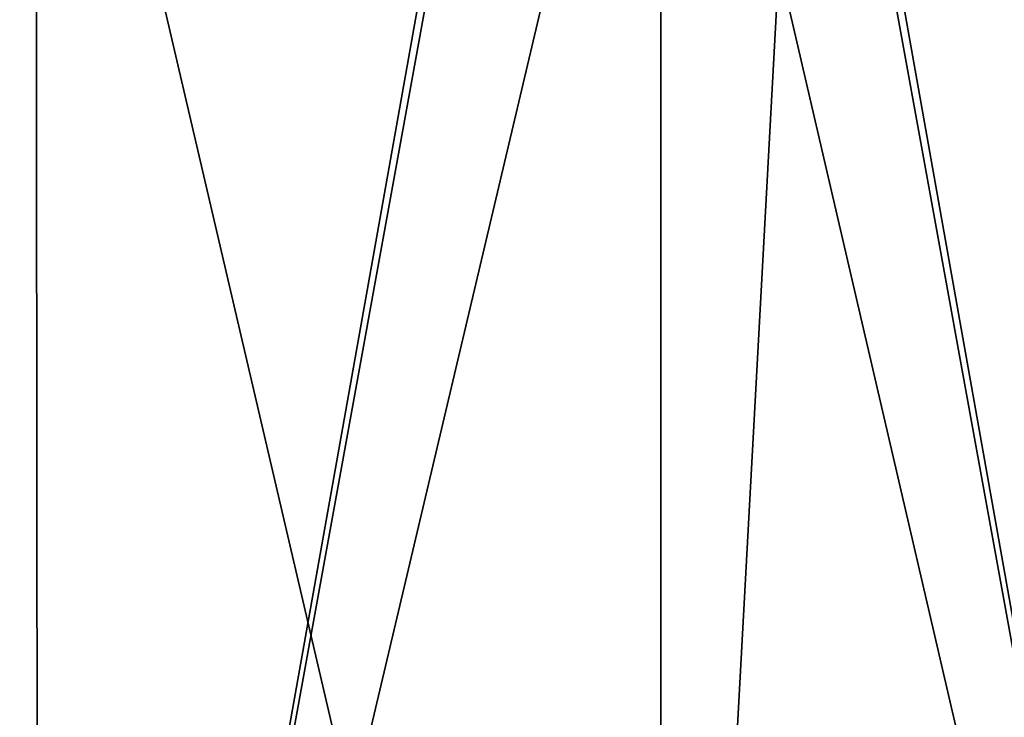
# Model space of a CAD drawing. Header units: millimetres. Extents: x -125 to 125, y -51 to 12.
# Tile 27 of 58: x -14 to 8, y -19 to -4. Entities that reach past the tile are written whole.
import ezdxf

# ---------------------------------------------------------------- set-up
doc = ezdxf.new("R2010")
doc.units = ezdxf.units.MM
doc.header["$LTSCALE"] = 65.185185
doc.layers.add('117', color=7, linetype='CONTINUOUS')
doc.layers.add('118', color=7, linetype='CONTINUOUS')

msp = doc.modelspace()

# ---------------------------------------------------------------- linework, layer by layer
at = {"layer": '117', "color": 1, "linetype": 'Continuous'}
for points in [[(-27.699, -51.02, 121.355), (-13.937, -51.02, 123.694), (-27.815, 9, 121.866), (-27.699, -51.02, 121.355)], [(-27.815, 9, 121.866), (-13.937, -51.02, 123.694), (-13.996, 9, 124.214), (-27.815, 9, 121.866)], [(-13.937, -51.02, 123.694), (0, -51.02, 124.476), (-13.996, 9, 124.214), (-13.937, -51.02, 123.694)], [(-13.996, 9, 124.214), (0, -51.02, 124.476), (0, 9, 125), (-13.996, 9, 124.214)], [(0, -51.02, 124.476), (13.937, -51.02, 123.694), (0, 9, 125), (0, -51.02, 124.476)], [(0, 9, 125), (13.937, -51.02, 123.694), (13.996, 9, 124.214), (0, 9, 125)]]:
    msp.add_3dface(points, dxfattribs=at)
at = {"layer": '118', "color": 1, "linetype": 'Continuous'}
for points in [[(-13.937, -51.02, -123.694), (-27.699, -51.02, -121.355), (-16.99, 9, -123.84), (-13.937, -51.02, -123.694)], [(-3.25, 9, -124.958), (-13.937, -51.02, -123.694), (-16.99, 9, -123.84), (-3.25, 9, -124.958)], [(-3.215, 8, -124.95), (-13.937, -51.02, -123.694), (-3.25, 9, -124.958), (-3.215, 8, -124.95)], [(3.25, 9, -124.958), (13.937, -51.02, -123.694), (3.215, 8, -124.95), (3.25, 9, -124.958)], [(16.99, 9, -123.84), (13.937, -51.02, -123.694), (3.25, 9, -124.958), (16.99, 9, -123.84)], [(0, 8, -124.991), (-13.937, -51.02, -123.694), (-3.215, 8, -124.95), (0, 8, -124.991)], [(0, -51.02, -124.476), (-13.937, -51.02, -123.694), (0, 8, -124.991), (0, -51.02, -124.476)], [(13.937, -51.02, -123.694), (0, -51.02, -124.476), (3.215, 8, -124.95), (13.937, -51.02, -123.694)], [(3.215, 8, -124.95), (0, -51.02, -124.476), (0, 8, -124.991), (3.215, 8, -124.95)]]:
    msp.add_3dface(points, dxfattribs=at)

doc.saveas('drawing.dxf')
